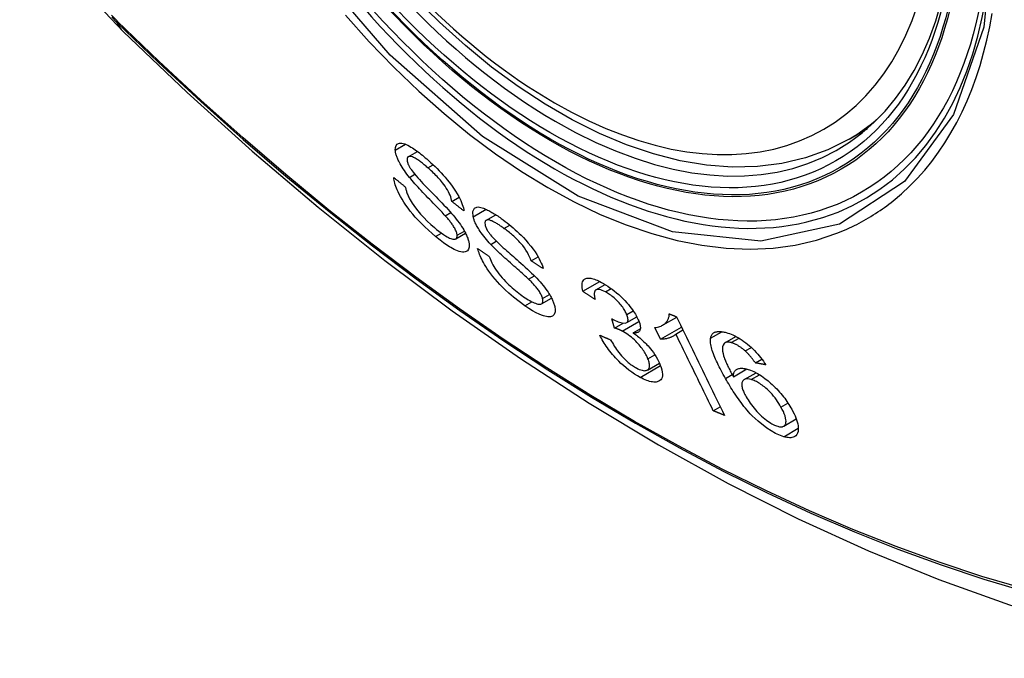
# Model space of a CAD drawing. Header units: inches. Extents: x 584 to 686, y 228 to 319.
# Tile 3 of 114: x 628.947 to 629.498, y 270.253 to 270.61. Entities that reach past the tile are written whole.
import ezdxf

# ---------------------------------------------------------------- set-up
doc = ezdxf.new("R2010")
doc.units = ezdxf.units.IN
doc.header["$MEASUREMENT"] = 0
doc.layers.add('Visible Edges(ANSI)', color=7, linetype='Continuous', lineweight=25)
doc.layers.add('Visible Tangent Edges(ANSI)', color=7, linetype='Continuous', lineweight=25)

msp = doc.modelspace()

# ---------------------------------------------------------------- linework, layer by layer
at = {"layer": 'Visible Edges(ANSI)'}
for p, q in [((629.41126, 270.54368), (629.42154, 270.54961)), ((629.16468, 270.53381), (629.16983, 270.53679)), ((629.18915, 270.50879), (629.19321, 270.51113)), ((629.18535, 270.50085), (629.18848, 270.50265)), ((629.20817, 270.49824), (629.21364, 270.50139)), ((629.19129, 270.4879), (629.19676, 270.49106)), ((629.23348, 270.47558), (629.23734, 270.47781)), ((629.23197, 270.46537), (629.23524, 270.46726)), ((629.26241, 270.45855), (629.27183, 270.464)), ((629.26971, 270.45931), (629.27489, 270.4623)), ((629.2392, 270.45156), (629.24482, 270.45481)), ((629.28012, 270.43803), (629.27854, 270.44325)), ((629.28688, 270.44103), (629.29256, 270.44431)), ((629.30696, 270.43958), (629.31486, 270.44414)), ((629.28012, 270.43803), (629.28486, 270.44077)), ((629.29059, 270.43526), (629.29449, 270.43751)), ((629.30579, 270.43172), (629.30259, 270.43824)), ((629.30579, 270.43172), (629.31758, 270.43853)), ((629.31436, 270.43468), (629.31834, 270.43698)), ((629.34185, 270.42978), (629.34801, 270.43334)), ((629.35319, 270.42519), (629.3566, 270.42716)), ((629.29847, 270.41454), (629.30517, 270.41841)), ((629.35889, 270.41851), (629.36249, 270.42059)), ((629.34657, 270.41078), (629.35408, 270.41512)), ((629.35257, 270.40918), (629.35923, 270.41303)), ((629.33531, 270.39176), (629.33923, 270.39402)), ((629.37472, 270.38312), (629.38172, 270.38716))]:
    msp.add_line(p, q, dxfattribs=at)
at = {"layer": 'Visible Edges(ANSI)', "flags": 128}
for points in [[(628.9474, 270.70402), (628.95164, 270.68973), (628.95678, 270.676), (628.96277, 270.6628), (628.96957, 270.65008), (628.97718, 270.63783), (628.98563, 270.62604), (628.99494, 270.61473), (629.0052, 270.60391)], [(629.41126, 270.54368), (629.39939, 270.53774), (629.38683, 270.5332), (629.37367, 270.53006), (629.35999, 270.52834), (629.3459, 270.52805), (629.33147, 270.52914), (629.31676, 270.5316), (629.30184, 270.53538), (629.28678, 270.54046), (629.27163, 270.54681), (629.25645, 270.55437), (629.2413, 270.56312), (629.22624, 270.57299), (629.21134, 270.58396), (629.19665, 270.59597), (629.18224, 270.60896), (629.16816, 270.62286)], [(629.0052, 270.60391), (629.041, 270.56975), (629.07737, 270.53699), (629.11425, 270.50567), (629.1516, 270.47586), (629.18936, 270.44759), (629.22749, 270.42093), (629.26595, 270.39593), (629.30469, 270.37262), (629.34366, 270.35107), (629.38282, 270.33132), (629.42213, 270.31341), (629.46155, 270.2974), (629.50102, 270.28333), (629.54052, 270.27127), (629.57998, 270.26126), (629.61936, 270.25335)], [(629.15746, 270.53754), (629.15752, 270.53902), (629.15791, 270.54017), (629.15854, 270.5409), (629.15921, 270.54127), (629.1598, 270.54142), (629.16043, 270.54146), (629.16113, 270.54139), (629.1619, 270.54123), (629.16273, 270.54096), (629.16359, 270.54061), (629.16447, 270.54019), (629.16535, 270.53972), (629.16621, 270.53922), (629.16705, 270.5387), (629.16786, 270.53817), (629.16864, 270.53764), (629.16942, 270.53709), (629.17021, 270.53651), (629.171, 270.5359), (629.17181, 270.53527), (629.17262, 270.53462), (629.17343, 270.53395), (629.17425, 270.53326), (629.17506, 270.53255)], [(629.16539, 270.52226), (629.16464, 270.5232), (629.16392, 270.52414), (629.16321, 270.52509), (629.16254, 270.52604), (629.16189, 270.527), (629.16127, 270.52795), (629.1607, 270.52889), (629.16019, 270.52976), (629.15976, 270.53055), (629.1594, 270.53127), (629.15909, 270.53191), (629.15883, 270.53249), (629.15862, 270.53299), (629.15843, 270.53346), (629.15826, 270.53392), (629.15811, 270.53437), (629.15797, 270.53481), (629.15785, 270.53523), (629.15775, 270.53564), (629.15766, 270.53605), (629.15759, 270.53643), (629.15753, 270.53681), (629.15749, 270.53718), (629.15746, 270.53754)], [(629.17567, 270.52761), (629.17516, 270.52805), (629.17465, 270.52849), (629.17413, 270.52892), (629.17362, 270.52934), (629.17311, 270.52976), (629.17261, 270.53016), (629.1721, 270.53056), (629.1716, 270.53094), (629.1711, 270.53132), (629.1706, 270.53167), (629.17011, 270.53202), (629.16962, 270.53234), (629.16914, 270.53265), (629.16867, 270.53293), (629.1682, 270.53319), (629.16764, 270.53346), (629.167, 270.53372), (629.16631, 270.53391), (629.16562, 270.534), (629.16503, 270.53395), (629.16456, 270.53373), (629.16423, 270.53334), (629.16406, 270.53278), (629.16404, 270.53208)], [(629.16404, 270.53208), (629.16405, 270.5319), (629.16407, 270.53173), (629.1641, 270.53155), (629.16413, 270.53136), (629.16417, 270.53116), (629.16422, 270.53097), (629.16427, 270.53076), (629.16434, 270.53055), (629.16441, 270.53034), (629.16448, 270.53012), (629.16457, 270.5299), (629.16466, 270.52967), (629.16476, 270.52943), (629.16487, 270.5292), (629.16498, 270.52896), (629.1651, 270.52871), (629.16523, 270.52847), (629.16536, 270.52822), (629.1655, 270.52797), (629.16565, 270.52772), (629.1658, 270.52747), (629.16596, 270.52721), (629.16613, 270.52695), (629.1663, 270.52669)], [(629.17506, 270.53255), (629.17622, 270.53153), (629.17738, 270.53048), (629.17854, 270.5294), (629.1797, 270.52829), (629.18084, 270.52715), (629.18198, 270.52599), (629.18311, 270.5248), (629.18423, 270.52359), (629.18534, 270.52234), (629.1865, 270.52098), (629.18769, 270.51951), (629.1889, 270.51793), (629.1901, 270.51626), (629.19121, 270.5146), (629.19215, 270.51306), (629.19293, 270.51166), (629.19359, 270.51039), (629.19412, 270.50925), (629.19457, 270.50818), (629.19496, 270.50715), (629.19527, 270.50617), (629.19553, 270.50523), (629.19572, 270.50434), (629.19585, 270.50349)], [(629.1663, 270.52669), (629.16683, 270.52594), (629.16749, 270.52509), (629.16826, 270.52415), (629.16913, 270.52314), (629.17006, 270.52208), (629.17103, 270.52101), (629.172, 270.51995), (629.17296, 270.51892), (629.17388, 270.51795), (629.17479, 270.517), (629.17568, 270.51608), (629.17657, 270.51516), (629.17747, 270.51424), (629.17838, 270.5133), (629.17932, 270.51234), (629.18029, 270.51135), (629.18131, 270.5103), (629.18237, 270.5092), (629.1835, 270.50802), (629.18466, 270.5068), (629.18583, 270.50556), (629.18696, 270.50433), (629.18802, 270.50316), (629.18898, 270.50208)], [(629.18915, 270.50879), (629.18897, 270.50959), (629.18874, 270.51043), (629.18846, 270.51132), (629.1881, 270.51224), (629.18768, 270.51321), (629.18719, 270.5142), (629.18663, 270.51523), (629.18598, 270.51629), (629.18529, 270.51734), (629.18459, 270.51831), (629.18392, 270.51919), (629.18329, 270.51997), (629.18269, 270.52068), (629.18208, 270.52137), (629.18146, 270.52205), (629.18083, 270.52272), (629.18019, 270.52338), (629.17955, 270.52403), (629.17891, 270.52466), (629.17826, 270.52527), (629.17761, 270.52587), (629.17697, 270.52646), (629.17632, 270.52704), (629.17567, 270.52761)], [(629.17998, 270.4892), (629.17801, 270.4909), (629.17602, 270.49268), (629.17405, 270.49453), (629.1721, 270.49644), (629.17027, 270.49833), (629.16866, 270.50009), (629.16722, 270.50175), (629.16587, 270.50341), (629.16458, 270.50509), (629.16336, 270.50678), (629.16222, 270.50847), (629.16123, 270.51007), (629.16037, 270.51156), (629.15965, 270.51291), (629.15905, 270.51414), (629.15856, 270.51522), (629.15814, 270.5162), (629.15778, 270.51716), (629.15746, 270.51808), (629.15719, 270.51897), (629.15697, 270.51983), (629.15679, 270.52065), (629.15666, 270.52145), (629.15656, 270.52221)], [(629.15656, 270.52221), (629.15683, 270.52199), (629.1571, 270.52178), (629.15737, 270.52156), (629.15764, 270.52134), (629.15792, 270.52112), (629.15819, 270.5209), (629.15846, 270.52068), (629.15873, 270.52046), (629.159, 270.52024), (629.15927, 270.52002), (629.15954, 270.5198), (629.15981, 270.51958), (629.16008, 270.51936), (629.16035, 270.51914), (629.16063, 270.51892), (629.1609, 270.5187), (629.16117, 270.51848), (629.16144, 270.51827), (629.16171, 270.51805), (629.16198, 270.51783), (629.16225, 270.51761), (629.16252, 270.51739), (629.1628, 270.51717), (629.16307, 270.51695)], [(629.18535, 270.50085), (629.18484, 270.50141), (629.18426, 270.50204), (629.1836, 270.50274), (629.18289, 270.5035), (629.18211, 270.50431), (629.18129, 270.50516), (629.18043, 270.50605), (629.17953, 270.50698), (629.17861, 270.50793), (629.17766, 270.50891), (629.17671, 270.5099), (629.17574, 270.5109), (629.17478, 270.5119), (629.17382, 270.5129), (629.17288, 270.51389), (629.17196, 270.51486), (629.17106, 270.51582), (629.1702, 270.51675), (629.16934, 270.51769), (629.16848, 270.51864), (629.16764, 270.51959), (629.16684, 270.52051), (629.16608, 270.52141), (629.16539, 270.52226)], [(629.16307, 270.51695), (629.16316, 270.5165), (629.16327, 270.51604), (629.16338, 270.51557), (629.16352, 270.51509), (629.16366, 270.5146), (629.16382, 270.5141), (629.164, 270.51359), (629.16419, 270.51307), (629.16441, 270.51254), (629.16464, 270.512), (629.16489, 270.51145), (629.16516, 270.51088), (629.16545, 270.51031), (629.1658, 270.50967), (629.16628, 270.50884), (629.16692, 270.50782), (629.16775, 270.50661), (629.16878, 270.50521), (629.17007, 270.50358), (629.17162, 270.50176), (629.17342, 270.49979), (629.17536, 270.49783), (629.17733, 270.49597), (629.17931, 270.49423)], [(629.19585, 270.50349), (629.19557, 270.50371), (629.19529, 270.50393), (629.19501, 270.50415), (629.19473, 270.50437), (629.19445, 270.50459), (629.19417, 270.50481), (629.19389, 270.50503), (629.19361, 270.50525), (629.19333, 270.50547), (629.19305, 270.50569), (629.19277, 270.50591), (629.19249, 270.50614), (629.19221, 270.50636), (629.19194, 270.50658), (629.19166, 270.5068), (629.19138, 270.50702), (629.1911, 270.50724), (629.19082, 270.50746), (629.19054, 270.50768), (629.19026, 270.5079), (629.18998, 270.50812), (629.1897, 270.50834), (629.18942, 270.50857), (629.18915, 270.50879)], [(629.20102, 270.50025), (629.20081, 270.50323), (629.20174, 270.50506), (629.20298, 270.50564), (629.20375, 270.5057), (629.20453, 270.50563), (629.20532, 270.50548), (629.20607, 270.50527), (629.20677, 270.50503), (629.20738, 270.50479), (629.20794, 270.50455), (629.20851, 270.50429), (629.20909, 270.50401), (629.20969, 270.50371), (629.21029, 270.5034), (629.2109, 270.50306), (629.21152, 270.5027), (629.21215, 270.50233), (629.21278, 270.50194), (629.21342, 270.50153), (629.21407, 270.50111), (629.21473, 270.50067), (629.21538, 270.50022), (629.21604, 270.49976), (629.21671, 270.49928)], [(629.19204, 270.4899), (629.19199, 270.49031), (629.19191, 270.49074), (629.1918, 270.4912), (629.19164, 270.49169), (629.19145, 270.4922), (629.19122, 270.49274), (629.19096, 270.49329), (629.19068, 270.49382), (629.1904, 270.49432), (629.1901, 270.49481), (629.1898, 270.49528), (629.1895, 270.49572), (629.1892, 270.49615), (629.18889, 270.49658), (629.18857, 270.49701), (629.18823, 270.49745), (629.18789, 270.49788), (629.18754, 270.49832), (629.18718, 270.49875), (629.18682, 270.49918), (629.18645, 270.4996), (629.18609, 270.50002), (629.18572, 270.50044), (629.18535, 270.50085)], [(629.18898, 270.50208), (629.18984, 270.50106), (629.1907, 270.50002), (629.19153, 270.49898), (629.19233, 270.49793), (629.19311, 270.49689), (629.19386, 270.49584), (629.19456, 270.4948), (629.1952, 270.4938), (629.19576, 270.49289), (629.19623, 270.49205), (629.19664, 270.49129), (629.19699, 270.4906), (629.19728, 270.48997), (629.19753, 270.48941), (629.19775, 270.48887), (629.19795, 270.48834), (629.19813, 270.48783), (629.19829, 270.48734), (629.19843, 270.48686), (629.19854, 270.48639), (629.19864, 270.48593), (629.19872, 270.48549), (629.19878, 270.48506), (629.19882, 270.48465)], [(629.21084, 270.48479), (629.21002, 270.48568), (629.20922, 270.48658), (629.20843, 270.48749), (629.20766, 270.4884), (629.20692, 270.48933), (629.20621, 270.49026), (629.20553, 270.49119), (629.20493, 270.49206), (629.2044, 270.49286), (629.20394, 270.49359), (629.20355, 270.49425), (629.20322, 270.49484), (629.20294, 270.49536), (629.20269, 270.49585), (629.20245, 270.49633), (629.20223, 270.49681), (629.20202, 270.49727), (629.20184, 270.49772), (629.20166, 270.49817), (629.20151, 270.4986), (629.20136, 270.49903), (629.20124, 270.49944), (629.20112, 270.49985), (629.20102, 270.50025)], [(629.21826, 270.49373), (629.2178, 270.49407), (629.21733, 270.4944), (629.21686, 270.49472), (629.2164, 270.49504), (629.21594, 270.49535), (629.21548, 270.49565), (629.21502, 270.49594), (629.21457, 270.49623), (629.21412, 270.4965), (629.21367, 270.49677), (629.21323, 270.49702), (629.2128, 270.49726), (629.21237, 270.49748), (629.21196, 270.49768), (629.21155, 270.49787), (629.21115, 270.49803), (629.21077, 270.49818), (629.21038, 270.4983), (629.20975, 270.49843), (629.20893, 270.49846), (629.20817, 270.49824), (629.20767, 270.49771), (629.2075, 270.49686), (629.20764, 270.49574)], [(629.21671, 270.49928), (629.21781, 270.49847), (629.21892, 270.49764), (629.22003, 270.49677), (629.22115, 270.49588), (629.22226, 270.49495), (629.22338, 270.494), (629.22449, 270.49302), (629.22561, 270.49201), (629.22671, 270.49097), (629.22784, 270.48987), (629.22909, 270.4886), (629.23043, 270.48716), (629.23184, 270.48555), (629.23326, 270.48382), (629.23453, 270.48213), (629.23562, 270.48057), (629.23655, 270.47914), (629.23732, 270.47785), (629.23798, 270.47665), (629.23857, 270.47549), (629.23908, 270.47436), (629.23952, 270.47328), (629.2399, 270.47224), (629.2402, 270.47123)], [(629.17931, 270.49423), (629.18058, 270.49318), (629.18185, 270.49217), (629.18311, 270.49124), (629.18434, 270.49037), (629.18546, 270.48965), (629.18642, 270.48909), (629.18721, 270.48866), (629.18787, 270.48834), (629.1885, 270.48808), (629.18909, 270.48788), (629.18964, 270.48774), (629.19015, 270.48767), (629.19059, 270.48768), (629.19096, 270.48775), (629.19125, 270.48788), (629.19147, 270.48802), (629.19163, 270.48818), (629.19176, 270.48836), (629.19187, 270.48856), (629.19195, 270.48878), (629.19201, 270.48902), (629.19204, 270.48929), (629.19205, 270.48958), (629.19204, 270.4899)], [(629.20764, 270.49574), (629.20769, 270.49555), (629.20774, 270.49535), (629.2078, 270.49515), (629.20787, 270.49494), (629.20794, 270.49473), (629.20802, 270.49451), (629.20811, 270.49429), (629.20821, 270.49407), (629.20831, 270.49384), (629.20842, 270.49361), (629.20854, 270.49338), (629.20866, 270.49314), (629.20879, 270.4929), (629.20893, 270.49265), (629.20908, 270.49241), (629.20923, 270.49216), (629.20939, 270.49191), (629.20955, 270.49166), (629.20972, 270.49141), (629.2099, 270.49116), (629.21008, 270.49091), (629.21027, 270.49066), (629.21046, 270.4904), (629.21066, 270.49015)], [(629.23348, 270.47558), (629.23308, 270.47668), (629.23259, 270.47784), (629.23202, 270.47904), (629.23134, 270.48028), (629.23056, 270.48156), (629.22967, 270.48286), (629.22874, 270.48409), (629.2279, 270.48512), (629.22719, 270.48592), (629.22662, 270.48655), (629.22605, 270.48715), (629.22546, 270.48773), (629.22487, 270.4883), (629.22428, 270.48886), (629.22368, 270.48941), (629.22308, 270.48994), (629.22247, 270.49046), (629.22186, 270.49096), (629.22126, 270.49145), (629.22065, 270.49193), (629.22005, 270.4924), (629.21945, 270.49286), (629.21886, 270.4933), (629.21826, 270.49373)], [(629.19882, 270.48465), (629.19879, 270.48321), (629.19845, 270.48205), (629.19786, 270.48125), (629.19716, 270.48078), (629.1965, 270.48055), (629.19581, 270.48046), (629.19504, 270.48047), (629.19419, 270.4806), (629.19326, 270.48083), (629.1923, 270.48116), (629.19134, 270.48156), (629.19038, 270.482), (629.18946, 270.48248), (629.18858, 270.48298), (629.18775, 270.48347), (629.18691, 270.48399), (629.18607, 270.48454), (629.18522, 270.48513), (629.18436, 270.48574), (629.18349, 270.48639), (629.18262, 270.48706), (629.18174, 270.48775), (629.18086, 270.48846), (629.17998, 270.4892)], [(629.21066, 270.49015), (629.21127, 270.48941), (629.21201, 270.48859), (629.21287, 270.4877), (629.21382, 270.48675), (629.21482, 270.48577), (629.21586, 270.4848), (629.21689, 270.48384), (629.21788, 270.48293), (629.21884, 270.48207), (629.21978, 270.48123), (629.22071, 270.48041), (629.22164, 270.47959), (629.22257, 270.47877), (629.22353, 270.47794), (629.22451, 270.47708), (629.22554, 270.47618), (629.22661, 270.47524), (629.22774, 270.47424), (629.22893, 270.47317), (629.23016, 270.47206), (629.2314, 270.47094), (629.23259, 270.46983), (629.23372, 270.46876), (629.23474, 270.46776)], [(629.22995, 270.45049), (629.22677, 270.45283), (629.22365, 270.45529), (629.22103, 270.45753), (629.21892, 270.45945), (629.2173, 270.46104), (629.21593, 270.46244), (629.21461, 270.46388), (629.21333, 270.46535), (629.2121, 270.46684), (629.21092, 270.46835), (629.20986, 270.46981), (629.20893, 270.47117), (629.20811, 270.47244), (629.2074, 270.4736), (629.2068, 270.47464), (629.20628, 270.47559), (629.2058, 270.47652), (629.20537, 270.47742), (629.20497, 270.4783), (629.20461, 270.47916), (629.20429, 270.48), (629.204, 270.48082), (629.20375, 270.48162), (629.20353, 270.4824)], [(629.20353, 270.4824), (629.2038, 270.48222), (629.20407, 270.48203), (629.20434, 270.48185), (629.20462, 270.48167), (629.20489, 270.48149), (629.20516, 270.48131), (629.20543, 270.48113), (629.2057, 270.48095), (629.20597, 270.48077), (629.20624, 270.48059), (629.20651, 270.48041), (629.20678, 270.48023), (629.20705, 270.48005), (629.20732, 270.47987), (629.2076, 270.47969), (629.20787, 270.47951), (629.20814, 270.47933), (629.20841, 270.47914), (629.20868, 270.47896), (629.20895, 270.47878), (629.20922, 270.4786), (629.2095, 270.47842), (629.20977, 270.47824), (629.21004, 270.47806)], [(629.23197, 270.46537), (629.23143, 270.46589), (629.2308, 270.46647), (629.23011, 270.46711), (629.22935, 270.4678), (629.22853, 270.46853), (629.22767, 270.4693), (629.22676, 270.47011), (629.22581, 270.47094), (629.22484, 270.4718), (629.22385, 270.47268), (629.22284, 270.47357), (629.22182, 270.47447), (629.22081, 270.47537), (629.21981, 270.47627), (629.21882, 270.47716), (629.21785, 270.47803), (629.21691, 270.47889), (629.216, 270.47973), (629.21508, 270.48059), (629.21417, 270.48146), (629.21327, 270.48232), (629.21241, 270.48318), (629.21159, 270.484), (629.21084, 270.48479)], [(629.21004, 270.47806), (629.21035, 270.47719), (629.2107, 270.47629), (629.21109, 270.47536), (629.21154, 270.47441), (629.21203, 270.47344), (629.21257, 270.47244), (629.21317, 270.47144), (629.21383, 270.47042), (629.21455, 270.46938), (629.21536, 270.46831), (629.21626, 270.46721), (629.21719, 270.46612), (629.21814, 270.46507), (629.21909, 270.46407), (629.22004, 270.46312), (629.22095, 270.46223), (629.22187, 270.46137), (629.22279, 270.46054), (629.22371, 270.45974), (629.22463, 270.45896), (629.22556, 270.45821), (629.22649, 270.45749), (629.22741, 270.4568), (629.22833, 270.45613)], [(629.2402, 270.47123), (629.23992, 270.47141), (629.23964, 270.47159), (629.23936, 270.47177), (629.23908, 270.47195), (629.2388, 270.47213), (629.23852, 270.47231), (629.23824, 270.47249), (629.23796, 270.47268), (629.23767, 270.47286), (629.23739, 270.47304), (629.23711, 270.47322), (629.23683, 270.4734), (629.23655, 270.47358), (629.23627, 270.47376), (629.23599, 270.47394), (629.23571, 270.47413), (629.23543, 270.47431), (629.23515, 270.47449), (629.23487, 270.47467), (629.23459, 270.47485), (629.23431, 270.47503), (629.23404, 270.47522), (629.23376, 270.4754), (629.23348, 270.47558)], [(629.23985, 270.45446), (629.23973, 270.4549), (629.23958, 270.45535), (629.2394, 270.45583), (629.23919, 270.45633), (629.23894, 270.45684), (629.23867, 270.45737), (629.23835, 270.45792), (629.23803, 270.45844), (629.23769, 270.45895), (629.23735, 270.45943), (629.23701, 270.4599), (629.23666, 270.46035), (629.23631, 270.46078), (629.23595, 270.46122), (629.23558, 270.46165), (629.2352, 270.46208), (629.23481, 270.46251), (629.23441, 270.46293), (629.23401, 270.46335), (629.23361, 270.46377), (629.2332, 270.46418), (629.23279, 270.46459), (629.23238, 270.46498), (629.23197, 270.46537)], [(629.23474, 270.46776), (629.23568, 270.4668), (629.23661, 270.46583), (629.23753, 270.46484), (629.23843, 270.46384), (629.2393, 270.46283), (629.24014, 270.46181), (629.24095, 270.46078), (629.2417, 270.45979), (629.24236, 270.45887), (629.24293, 270.45802), (629.24343, 270.45724), (629.24387, 270.45653), (629.24424, 270.45589), (629.24456, 270.4553), (629.24486, 270.45474), (629.24513, 270.45419), (629.24539, 270.45364), (629.24562, 270.45311), (629.24583, 270.45259), (629.24603, 270.45208), (629.2462, 270.45159), (629.24636, 270.4511), (629.2465, 270.45062), (629.24662, 270.45015)], [(629.26241, 270.45855), (629.26218, 270.45959), (629.26202, 270.46057), (629.26194, 270.4615), (629.26194, 270.46237), (629.26203, 270.46316), (629.26221, 270.46387), (629.26249, 270.46447), (629.26283, 270.46493), (629.26322, 270.46529), (629.26364, 270.46554), (629.26407, 270.46572), (629.26452, 270.46585), (629.26502, 270.46592), (629.26555, 270.46594), (629.26613, 270.46591), (629.26675, 270.46583), (629.2674, 270.4657), (629.26809, 270.46552), (629.2688, 270.46529), (629.26954, 270.46502), (629.2703, 270.46471), (629.27109, 270.46435), (629.2719, 270.46396), (629.27272, 270.46354)], [(629.27496, 270.45826), (629.27405, 270.4587), (629.27319, 270.45907), (629.27239, 270.45935), (629.27165, 270.45952), (629.27098, 270.45959), (629.27044, 270.45955), (629.27001, 270.45945), (629.2697, 270.4593), (629.26948, 270.45915), (629.26928, 270.45896), (629.26913, 270.45874), (629.269, 270.45849), (629.2689, 270.45821), (629.26883, 270.45791), (629.26878, 270.45759), (629.26876, 270.45724), (629.26876, 270.45688), (629.26878, 270.4565), (629.26882, 270.4561), (629.26888, 270.45569), (629.26896, 270.45526), (629.26905, 270.45483), (629.26915, 270.45439), (629.26927, 270.45394)], [(629.27272, 270.46354), (629.27389, 270.4629), (629.27508, 270.46219), (629.27628, 270.46142), (629.2775, 270.46058), (629.27873, 270.45969), (629.27996, 270.45873), (629.28119, 270.45773), (629.2824, 270.45669), (629.28357, 270.45561), (629.28473, 270.4545), (629.28585, 270.45335), (629.2869, 270.4522), (629.28786, 270.4511), (629.28871, 270.45006), (629.28947, 270.44907), (629.29014, 270.44816), (629.29072, 270.44733), (629.29125, 270.44653), (629.29175, 270.44573), (629.29221, 270.44495), (629.29263, 270.44419), (629.29301, 270.44343), (629.29336, 270.4427), (629.29366, 270.44197)], [(629.22833, 270.45613), (629.22922, 270.45551), (629.2301, 270.45492), (629.23097, 270.45436), (629.23183, 270.45384), (629.23267, 270.45335), (629.2335, 270.4529), (629.23431, 270.4525), (629.23508, 270.45215), (629.23583, 270.45185), (629.23655, 270.45161), (629.23722, 270.45144), (629.23784, 270.45134), (629.2384, 270.45133), (629.23887, 270.45142), (629.23924, 270.45158), (629.23952, 270.4518), (629.23972, 270.45205), (629.23985, 270.45232), (629.23994, 270.4526), (629.24, 270.45291), (629.24001, 270.45325), (629.23999, 270.45363), (629.23994, 270.45403), (629.23985, 270.45446)], [(629.26927, 270.45394), (629.26898, 270.45414), (629.2687, 270.45433), (629.26841, 270.45452), (629.26812, 270.45471), (629.26784, 270.4549), (629.26755, 270.4551), (629.26727, 270.45529), (629.26698, 270.45548), (629.26669, 270.45567), (629.26641, 270.45586), (629.26612, 270.45605), (629.26583, 270.45625), (629.26555, 270.45644), (629.26526, 270.45663), (629.26498, 270.45682), (629.26469, 270.45702), (629.26441, 270.45721), (629.26412, 270.4574), (629.26383, 270.45759), (629.26355, 270.45778), (629.26326, 270.45798), (629.26298, 270.45817), (629.26269, 270.45836), (629.26241, 270.45855)], [(629.28689, 270.44559), (629.28666, 270.44613), (629.28641, 270.44668), (629.28612, 270.44725), (629.2858, 270.44783), (629.28544, 270.44842), (629.28506, 270.44901), (629.28465, 270.44961), (629.28421, 270.45022), (629.28373, 270.45082), (629.28323, 270.45143), (629.2827, 270.45204), (629.28214, 270.45265), (629.28157, 270.45325), (629.28098, 270.45383), (629.28039, 270.45439), (629.27979, 270.45492), (629.27918, 270.45543), (629.27856, 270.45592), (629.27795, 270.45638), (629.27734, 270.45681), (629.27673, 270.45722), (629.27613, 270.45759), (629.27554, 270.45794), (629.27496, 270.45826)], [(629.24662, 270.45015), (629.24677, 270.44945), (629.24687, 270.44878), (629.24691, 270.44815), (629.24691, 270.44756), (629.24685, 270.44702), (629.24674, 270.44652), (629.24658, 270.44607), (629.24637, 270.44567), (629.2461, 270.44531), (629.24577, 270.44498), (629.24536, 270.44469), (629.24487, 270.44446), (629.24428, 270.44431), (629.2436, 270.44424), (629.24285, 270.44427), (629.24205, 270.44438), (629.24119, 270.44457), (629.24027, 270.44483), (629.23923, 270.4452), (629.23787, 270.44577), (629.23617, 270.4466), (629.23417, 270.44772), (629.23208, 270.44903), (629.22995, 270.45049)], [(629.27854, 270.44325), (629.27859, 270.44322), (629.27863, 270.44319), (629.27868, 270.44316), (629.27872, 270.44314), (629.27877, 270.44311), (629.27882, 270.44308), (629.27886, 270.44305), (629.27891, 270.44302), (629.27895, 270.443), (629.279, 270.44297), (629.27905, 270.44294), (629.27909, 270.44291), (629.27914, 270.44289), (629.27918, 270.44286), (629.27923, 270.44283), (629.27927, 270.44281), (629.27931, 270.44278), (629.27936, 270.44276), (629.2794, 270.44273), (629.27944, 270.44271), (629.27949, 270.44268), (629.27953, 270.44266), (629.27957, 270.44264), (629.27962, 270.44261)], [(629.27962, 270.44261), (629.28212, 270.44146), (629.28431, 270.44084), (629.28604, 270.44079), (629.28691, 270.44105), (629.28713, 270.44121), (629.28725, 270.44134), (629.28735, 270.44147), (629.28744, 270.44162), (629.28751, 270.44179), (629.28756, 270.44197), (629.2876, 270.44216), (629.28763, 270.44236), (629.28763, 270.44258), (629.28763, 270.44281), (629.28761, 270.44306), (629.28758, 270.44331), (629.28753, 270.44357), (629.28747, 270.44384), (629.2874, 270.44411), (629.28732, 270.4444), (629.28723, 270.44468), (629.28712, 270.44498), (629.28701, 270.44528), (629.28689, 270.44559)], [(629.30259, 270.43824), (629.30341, 270.43836), (629.30416, 270.43851), (629.30485, 270.43869), (629.30549, 270.4389), (629.30608, 270.43913), (629.30662, 270.43938), (629.30711, 270.43966), (629.30756, 270.43995), (629.30796, 270.44025), (629.30833, 270.44057), (629.30866, 270.44089), (629.30896, 270.44122), (629.30922, 270.44155), (629.30946, 270.44188), (629.30968, 270.44221), (629.30987, 270.44255), (629.31005, 270.4429), (629.31021, 270.44328), (629.31035, 270.44368), (629.31047, 270.44409), (629.31056, 270.44453), (629.31063, 270.44498), (629.31066, 270.44546), (629.31067, 270.44596)], [(629.31067, 270.44596), (629.31084, 270.44589), (629.31101, 270.44582), (629.31118, 270.44575), (629.31135, 270.44568), (629.31152, 270.44562), (629.31169, 270.44555), (629.31186, 270.44548), (629.31203, 270.44541), (629.3122, 270.44534), (629.31237, 270.44528), (629.31254, 270.44521), (629.31272, 270.44514), (629.31289, 270.44507), (629.31306, 270.445), (629.31323, 270.44494), (629.3134, 270.44487), (629.31357, 270.4448), (629.31374, 270.44473), (629.31391, 270.44466), (629.31408, 270.4446), (629.31425, 270.44453), (629.31443, 270.44446), (629.3146, 270.44439), (629.31477, 270.44432)], [(629.31477, 270.44432), (629.31588, 270.44204), (629.31699, 270.43975), (629.3181, 270.43746), (629.31922, 270.43516), (629.32034, 270.43286), (629.32146, 270.43055), (629.32258, 270.42825), (629.3237, 270.42594), (629.32482, 270.42363), (629.32595, 270.42132), (629.32707, 270.41901), (629.32819, 270.41669), (629.32932, 270.41438), (629.33044, 270.41208), (629.33156, 270.40977), (629.33268, 270.40746), (629.3338, 270.40516), (629.33492, 270.40286), (629.33604, 270.40057), (629.33715, 270.39828), (629.33826, 270.396), (629.33937, 270.39372), (629.34048, 270.39145), (629.34158, 270.38918)], [(629.28436, 270.43634), (629.28417, 270.43643), (629.28399, 270.43653), (629.2838, 270.43662), (629.28362, 270.43671), (629.28344, 270.43679), (629.28326, 270.43687), (629.28308, 270.43695), (629.2829, 270.43703), (629.28272, 270.43711), (629.28254, 270.43718), (629.28236, 270.43726), (629.28218, 270.43733), (629.282, 270.43739), (629.28182, 270.43746), (629.28164, 270.43753), (629.28147, 270.43759), (629.28129, 270.43765), (629.28112, 270.43771), (629.28095, 270.43777), (629.28078, 270.43783), (629.28061, 270.43788), (629.28045, 270.43793), (629.28028, 270.43798), (629.28012, 270.43803)], [(629.29366, 270.44197), (629.29385, 270.4415), (629.29401, 270.44104), (629.29415, 270.44059), (629.29427, 270.44015), (629.29437, 270.43973), (629.29445, 270.43932), (629.2945, 270.43893), (629.29454, 270.43855), (629.29454, 270.43819), (629.29453, 270.43785), (629.29449, 270.43752), (629.29442, 270.43719), (629.29432, 270.43687), (629.29419, 270.43656), (629.29401, 270.43628), (629.29378, 270.43601), (629.29351, 270.43578), (629.29319, 270.43559), (629.29283, 270.43544), (629.29244, 270.43533), (629.29202, 270.43526), (629.29157, 270.43523), (629.29109, 270.43523), (629.29059, 270.43526)], [(629.29439, 270.41045), (629.29287, 270.4113), (629.29132, 270.41225), (629.28974, 270.41331), (629.28814, 270.41447), (629.28654, 270.41574), (629.28502, 270.41704), (629.28367, 270.41828), (629.28248, 270.41943), (629.28148, 270.42046), (629.28062, 270.42137), (629.2798, 270.42227), (629.27901, 270.42319), (629.27824, 270.4241), (629.2775, 270.42503), (629.27679, 270.42596), (629.2761, 270.42689), (629.27545, 270.42782), (629.27483, 270.42873), (629.27425, 270.42964), (629.2737, 270.43054), (629.27319, 270.43142), (629.27271, 270.4323), (629.27226, 270.43317), (629.27184, 270.43402)], [(629.27184, 270.43402), (629.27209, 270.43391), (629.27234, 270.4338), (629.2726, 270.43369), (629.27285, 270.43358), (629.2731, 270.43347), (629.27335, 270.43336), (629.27361, 270.43325), (629.27386, 270.43314), (629.27411, 270.43303), (629.27436, 270.43292), (629.27462, 270.43281), (629.27487, 270.4327), (629.27512, 270.43259), (629.27537, 270.43248), (629.27563, 270.43237), (629.27588, 270.43227), (629.27613, 270.43216), (629.27639, 270.43205), (629.27664, 270.43194), (629.27689, 270.43183), (629.27715, 270.43172), (629.2774, 270.43161), (629.27765, 270.4315), (629.27791, 270.43139)], [(629.29878, 270.42079), (629.29853, 270.42139), (629.29825, 270.422), (629.29794, 270.42262), (629.29761, 270.42325), (629.29724, 270.42389), (629.29685, 270.42454), (629.29642, 270.4252), (629.29596, 270.42588), (629.29547, 270.42655), (629.29496, 270.42721), (629.29442, 270.42788), (629.29385, 270.42854), (629.29326, 270.42921), (629.29263, 270.42989), (629.29194, 270.43061), (629.29117, 270.43135), (629.29035, 270.43211), (629.28949, 270.43285), (629.28862, 270.43355), (629.28775, 270.43421), (629.28689, 270.43482), (629.28603, 270.43537), (629.28519, 270.43588), (629.28436, 270.43634)], [(629.29059, 270.43526), (629.29119, 270.43484), (629.29179, 270.4344), (629.2924, 270.43395), (629.293, 270.43348), (629.2936, 270.433), (629.2942, 270.43251), (629.2948, 270.432), (629.29539, 270.43147), (629.29598, 270.43093), (629.29656, 270.43037), (629.29713, 270.42981), (629.29769, 270.42924), (629.29824, 270.42866), (629.29881, 270.42803), (629.29947, 270.42728), (629.3002, 270.42639), (629.301, 270.42538), (629.30182, 270.42425), (629.30264, 270.42304), (629.30339, 270.42184), (629.30406, 270.42066), (629.30465, 270.41952), (629.30518, 270.41839), (629.30565, 270.4173)], [(629.31436, 270.43468), (629.31419, 270.43449), (629.31401, 270.4343), (629.31381, 270.43412), (629.31361, 270.43395), (629.31339, 270.43379), (629.31317, 270.43364), (629.31294, 270.43349), (629.31271, 270.43335), (629.31246, 270.43322), (629.31222, 270.4331), (629.31196, 270.43298), (629.31171, 270.43287), (629.31145, 270.43276), (629.31118, 270.43267), (629.31088, 270.43256), (629.31051, 270.43244), (629.31008, 270.43231), (629.30959, 270.43218), (629.30906, 270.43206), (629.30848, 270.43194), (629.30786, 270.43185), (629.3072, 270.43177), (629.30651, 270.43173), (629.30579, 270.43172)], [(629.33531, 270.39176), (629.33445, 270.39353), (629.33358, 270.39531), (629.33271, 270.39709), (629.33184, 270.39888), (629.33097, 270.40066), (629.33009, 270.40245), (629.32922, 270.40424), (629.32835, 270.40603), (629.32747, 270.40782), (629.3266, 270.40961), (629.32572, 270.41141), (629.32485, 270.4132), (629.32397, 270.41499), (629.32309, 270.41679), (629.32222, 270.41858), (629.32134, 270.42037), (629.32047, 270.42217), (629.31959, 270.42396), (629.31872, 270.42575), (629.31785, 270.42754), (629.31698, 270.42933), (629.3161, 270.43112), (629.31523, 270.4329), (629.31436, 270.43468)], [(629.34216, 270.40978), (629.34153, 270.4109), (629.34092, 270.41201), (629.34032, 270.41312), (629.33973, 270.41422), (629.33916, 270.41531), (629.33861, 270.41639), (629.33809, 270.41746), (629.33758, 270.41851), (629.3371, 270.41955), (629.33664, 270.42057), (629.33621, 270.42158), (629.3358, 270.42256), (629.33543, 270.42352), (629.33509, 270.42446), (629.33478, 270.42537), (629.33451, 270.42626), (629.33427, 270.42712), (629.33407, 270.42795), (629.3339, 270.42875), (629.33378, 270.42954), (629.3337, 270.43029), (629.33367, 270.43101), (629.33369, 270.4317), (629.33377, 270.43235)], [(629.33377, 270.43235), (629.33385, 270.43276), (629.33395, 270.43315), (629.33408, 270.43352), (629.33424, 270.43387), (629.33442, 270.43419), (629.33462, 270.4345), (629.33486, 270.43478), (629.33512, 270.43503), (629.33541, 270.43526), (629.33572, 270.43546), (629.33606, 270.43563), (629.33643, 270.43578), (629.33682, 270.4359), (629.33724, 270.43599), (629.33768, 270.43605), (629.33814, 270.43609), (629.33863, 270.4361), (629.33913, 270.43608), (629.33965, 270.43604), (629.34019, 270.43598), (629.34075, 270.43589), (629.34133, 270.43578), (629.34191, 270.43565), (629.34251, 270.4355)], [(629.34251, 270.4355), (629.34342, 270.43524), (629.34435, 270.43493), (629.34531, 270.43457), (629.34629, 270.43416), (629.34729, 270.4337), (629.3483, 270.43318), (629.34934, 270.43261), (629.35038, 270.43198), (629.35141, 270.4313), (629.35244, 270.43058), (629.35347, 270.42981), (629.3545, 270.42899), (629.35551, 270.42813), (629.3565, 270.42725), (629.35746, 270.42634), (629.3584, 270.4254), (629.35931, 270.42443), (629.36018, 270.42345), (629.36101, 270.42247), (629.36181, 270.42147), (629.36258, 270.42047), (629.36331, 270.41947), (629.364, 270.41847), (629.36467, 270.41747)], [(629.27791, 270.43139), (629.27838, 270.43054), (629.27889, 270.42966), (629.27942, 270.42878), (629.27997, 270.42789), (629.28055, 270.427), (629.28116, 270.42611), (629.2818, 270.42521), (629.28248, 270.42431), (629.2832, 270.42341), (629.28395, 270.42253), (629.28469, 270.42171), (629.28539, 270.42098), (629.28604, 270.42034), (629.28663, 270.41979), (629.2872, 270.41927), (629.28777, 270.41879), (629.28834, 270.41832), (629.28891, 270.41787), (629.28948, 270.41745), (629.29006, 270.41705), (629.29063, 270.41667), (629.29119, 270.41632), (629.29175, 270.41599), (629.2923, 270.41569)], [(629.34132, 270.42935), (629.34079, 270.42853), (629.34049, 270.42752), (629.34041, 270.42634), (629.34052, 270.42503), (629.34076, 270.42374), (629.34107, 270.42257), (629.34138, 270.42158), (629.34164, 270.42087), (629.34187, 270.42029), (629.34211, 270.41969), (629.34237, 270.41909), (629.34264, 270.41847), (629.34292, 270.41784), (629.34322, 270.41721), (629.34352, 270.41657), (629.34384, 270.41592), (629.34417, 270.41528), (629.3445, 270.41463), (629.34484, 270.41398), (629.34518, 270.41333), (629.34552, 270.41269), (629.34587, 270.41205), (629.34622, 270.41141), (629.34657, 270.41078)], [(629.34536, 270.42984), (629.34513, 270.4299), (629.34491, 270.42995), (629.34468, 270.43), (629.34447, 270.43004), (629.34425, 270.43007), (629.34405, 270.4301), (629.34384, 270.43012), (629.34365, 270.43013), (629.34345, 270.43014), (629.34327, 270.43014), (629.34308, 270.43013), (629.34291, 270.43011), (629.34274, 270.43009), (629.34258, 270.43005), (629.34242, 270.43002), (629.34227, 270.42997), (629.34213, 270.42992), (629.34199, 270.42986), (629.34187, 270.42979), (629.34174, 270.42971), (629.34163, 270.42963), (629.34152, 270.42954), (629.34142, 270.42945), (629.34132, 270.42935)], [(629.35319, 270.42519), (629.35286, 270.42548), (629.35252, 270.42576), (629.35219, 270.42603), (629.35186, 270.4263), (629.35152, 270.42656), (629.35118, 270.42682), (629.35084, 270.42707), (629.3505, 270.42731), (629.35016, 270.42754), (629.34983, 270.42776), (629.34949, 270.42797), (629.34916, 270.42818), (629.34883, 270.42837), (629.3485, 270.42855), (629.34817, 270.42873), (629.34784, 270.42889), (629.34752, 270.42905), (629.34719, 270.42919), (629.34688, 270.42933), (629.34656, 270.42945), (629.34625, 270.42956), (629.34595, 270.42967), (629.34565, 270.42976), (629.34536, 270.42984)], [(629.35889, 270.41851), (629.35868, 270.41878), (629.35848, 270.41907), (629.35827, 270.41935), (629.35806, 270.41964), (629.35784, 270.41993), (629.35762, 270.42021), (629.3574, 270.4205), (629.35717, 270.42079), (629.35694, 270.42108), (629.35671, 270.42137), (629.35648, 270.42166), (629.35624, 270.42194), (629.356, 270.42223), (629.35576, 270.42251), (629.35552, 270.42278), (629.35528, 270.42306), (629.35503, 270.42333), (629.35478, 270.42361), (629.35453, 270.42388), (629.35426, 270.42415), (629.354, 270.42442), (629.35373, 270.42468), (629.35346, 270.42494), (629.35319, 270.42519)], [(629.2923, 270.41569), (629.29314, 270.41527), (629.29395, 270.4149), (629.29472, 270.41461), (629.29545, 270.41439), (629.29612, 270.41425), (629.29675, 270.41418), (629.29731, 270.41419), (629.29781, 270.41428), (629.29823, 270.41442), (629.29859, 270.41461), (629.29887, 270.41483), (629.29911, 270.41509), (629.29932, 270.41538), (629.29947, 270.4157), (629.29959, 270.41607), (629.29967, 270.41647), (629.2997, 270.41691), (629.29968, 270.41739), (629.29963, 270.41789), (629.29953, 270.41843), (629.2994, 270.41898), (629.29923, 270.41957), (629.29902, 270.42017), (629.29878, 270.42079)], [(629.30565, 270.4173), (629.30615, 270.41593), (629.30654, 270.41463), (629.30679, 270.41342), (629.3069, 270.4123), (629.30686, 270.4113), (629.30668, 270.41042), (629.30635, 270.40966), (629.30592, 270.40906), (629.30542, 270.40861), (629.3049, 270.40827), (629.30438, 270.40804), (629.30385, 270.40789), (629.30328, 270.40779), (629.30266, 270.40775), (629.30199, 270.40778), (629.30128, 270.40786), (629.30052, 270.408), (629.29973, 270.40819), (629.29891, 270.40845), (629.29806, 270.40875), (629.29718, 270.40911), (629.29627, 270.40951), (629.29534, 270.40996), (629.29439, 270.41045)], [(629.34657, 270.41078), (629.34657, 270.41119), (629.34659, 270.41159), (629.34663, 270.41197), (629.34669, 270.41234), (629.34678, 270.41269), (629.34688, 270.41302), (629.347, 270.41334), (629.34715, 270.41364), (629.34732, 270.41392), (629.34753, 270.41419), (629.34777, 270.41444), (629.34804, 270.41468), (629.34836, 270.41489), (629.34871, 270.41507), (629.34912, 270.41524), (629.34957, 270.41537), (629.35005, 270.41547), (629.35055, 270.41553), (629.35109, 270.41555), (629.35166, 270.41553), (629.35226, 270.41548), (629.35288, 270.41539), (629.35353, 270.41526), (629.35421, 270.41509)], [(629.36467, 270.41747), (629.36442, 270.41751), (629.36418, 270.41756), (629.36394, 270.4176), (629.3637, 270.41764), (629.36346, 270.41769), (629.36322, 270.41773), (629.36298, 270.41777), (629.36274, 270.41781), (629.36249, 270.41786), (629.36225, 270.4179), (629.36201, 270.41794), (629.36177, 270.41799), (629.36153, 270.41803), (629.36129, 270.41807), (629.36105, 270.41812), (629.36081, 270.41816), (629.36057, 270.4182), (629.36033, 270.41824), (629.36009, 270.41829), (629.35985, 270.41833), (629.35961, 270.41837), (629.35937, 270.41842), (629.35913, 270.41846), (629.35889, 270.41851)], [(629.35421, 270.41509), (629.35606, 270.41448), (629.35803, 270.41364), (629.36009, 270.41255), (629.36219, 270.41123), (629.36421, 270.40979), (629.36594, 270.40842), (629.36731, 270.40726), (629.36826, 270.40641), (629.36913, 270.4056), (629.36997, 270.40478), (629.37079, 270.40395), (629.37159, 270.4031), (629.37237, 270.40224), (629.37313, 270.40137), (629.37386, 270.40049), (629.37456, 270.3996), (629.37524, 270.39872), (629.37588, 270.39783), (629.3765, 270.39695), (629.3771, 270.39607), (629.37766, 270.39519), (629.3782, 270.39431), (629.37872, 270.39344), (629.37921, 270.39257)], [(629.37472, 270.37727), (629.37016, 270.37905), (629.36522, 270.38201), (629.36033, 270.38589), (629.35709, 270.38896), (629.35599, 270.39012), (629.35507, 270.39113), (629.35418, 270.39216), (629.35331, 270.39319), (629.35247, 270.39423), (629.35166, 270.39527), (629.35087, 270.39631), (629.35011, 270.39734), (629.34936, 270.39838), (629.34863, 270.39942), (629.34791, 270.40047), (629.34721, 270.40152), (629.34652, 270.40258), (629.34585, 270.40363), (629.34519, 270.40467), (629.34455, 270.40572), (629.34393, 270.40675), (629.34332, 270.40777), (629.34273, 270.40879), (629.34216, 270.40978)], [(629.35644, 270.40924), (629.35551, 270.40945), (629.35466, 270.40956), (629.35389, 270.40956), (629.35321, 270.40945), (629.35263, 270.40922), (629.35217, 270.40889), (629.35183, 270.4085), (629.35159, 270.4081), (629.35143, 270.40771), (629.35133, 270.40733), (629.35127, 270.40692), (629.35124, 270.40648), (629.35126, 270.40602), (629.35131, 270.40553), (629.3514, 270.40501), (629.35153, 270.40446), (629.3517, 270.4039), (629.3519, 270.40333), (629.35212, 270.40273), (629.35238, 270.40213), (629.35267, 270.40151), (629.35298, 270.40088), (629.35332, 270.40024), (629.35367, 270.3996)], [(629.37318, 270.39383), (629.37261, 270.39483), (629.37199, 270.39585), (629.37132, 270.39688), (629.37061, 270.39791), (629.36984, 270.39894), (629.36903, 270.39996), (629.36817, 270.40097), (629.36726, 270.40197), (629.36633, 270.40291), (629.36545, 270.40375), (629.36464, 270.40447), (629.36391, 270.40507), (629.36326, 270.40559), (629.36262, 270.40608), (629.36197, 270.40654), (629.36132, 270.40697), (629.36067, 270.40737), (629.36003, 270.40774), (629.3594, 270.40807), (629.35878, 270.40837), (629.35817, 270.40864), (629.35758, 270.40887), (629.357, 270.40907), (629.35644, 270.40924)], [(629.35367, 270.3996), (629.35419, 270.39871), (629.35474, 270.39782), (629.35534, 270.39692), (629.35597, 270.39601), (629.35664, 270.3951), (629.35735, 270.39417), (629.35811, 270.39323), (629.35891, 270.39229), (629.35973, 270.39137), (629.36056, 270.39047), (629.36142, 270.3896), (629.3623, 270.38876), (629.36321, 270.38795), (629.36414, 270.38718), (629.36503, 270.38648), (629.36589, 270.38586), (629.36669, 270.38532), (629.36744, 270.38484), (629.36814, 270.38444), (629.36881, 270.38408), (629.36947, 270.38376), (629.37011, 270.38348), (629.37073, 270.38325), (629.37133, 270.38306)], [(629.37133, 270.38306), (629.37183, 270.38294), (629.37231, 270.38284), (629.37276, 270.38279), (629.37319, 270.38277), (629.37359, 270.38278), (629.37396, 270.38284), (629.3743, 270.38293), (629.37461, 270.38306), (629.37489, 270.38323), (629.37513, 270.38343), (629.37534, 270.38366), (629.37552, 270.38392), (629.37567, 270.3842), (629.3758, 270.38451), (629.3759, 270.38485), (629.37598, 270.3853), (629.37602, 270.38592), (629.37597, 270.38671), (629.37579, 270.38771), (629.37547, 270.38884), (629.37504, 270.39003), (629.3745, 270.39127), (629.37388, 270.39254), (629.37318, 270.39383)], [(629.34158, 270.38918), (629.34132, 270.38929), (629.34106, 270.38939), (629.3408, 270.3895), (629.34054, 270.38961), (629.34027, 270.38972), (629.34001, 270.38982), (629.33975, 270.38993), (629.33949, 270.39004), (629.33923, 270.39015), (629.33897, 270.39025), (629.33871, 270.39036), (629.33844, 270.39047), (629.33818, 270.39058), (629.33792, 270.39068), (629.33766, 270.39079), (629.3374, 270.3909), (629.33714, 270.391), (629.33688, 270.39111), (629.33662, 270.39122), (629.33636, 270.39133), (629.3361, 270.39144), (629.33584, 270.39154), (629.33557, 270.39165), (629.33531, 270.39176)], [(629.37921, 270.39257), (629.37987, 270.39133), (629.38048, 270.39012), (629.38102, 270.38892), (629.3815, 270.38775), (629.3819, 270.38661), (629.38224, 270.38552), (629.38251, 270.38445), (629.3827, 270.38343), (629.38283, 270.38241), (629.38287, 270.38133), (629.38277, 270.38026), (629.3825, 270.37923), (629.38207, 270.3784), (629.38154, 270.37779), (629.38099, 270.37738), (629.38046, 270.37711), (629.37991, 270.37692), (629.3793, 270.37679), (629.37865, 270.37672), (629.37794, 270.37671), (629.37719, 270.37676), (629.3764, 270.37688), (629.37558, 270.37705), (629.37472, 270.37727)]]:
    msp.add_lwpolyline(points, dxfattribs=at)
at = {"layer": 'Visible Edges(ANSI)'}
msp.add_ellipse((629.24746, 270.81052), major_axis=(0.15748, -0.27276), ratio=0.57735, start_param=2.363977, end_param=7.060801, dxfattribs=at)
msp.add_ellipse((629.24398, 270.80851), major_axis=(-0.15994, 0.27703), ratio=0.57735, dxfattribs=at)
at = {"layer": 'Visible Tangent Edges(ANSI)'}
for p, q in [((629.00199, 270.60969), (629.00166, 270.61002)), ((629.15746, 270.53754), (629.16312, 270.54081)), ((629.17567, 270.52761), (629.17863, 270.52931)), ((629.16539, 270.52226), (629.1684, 270.52399)), ((629.20102, 270.50025), (629.20824, 270.50442)), ((629.21826, 270.49373), (629.22149, 270.49559)), ((629.17998, 270.4892), (629.18329, 270.49111)), ((629.19204, 270.4899), (629.19612, 270.49225)), ((629.21084, 270.48479), (629.21397, 270.4866)), ((629.27496, 270.45826), (629.27816, 270.46011)), ((629.23985, 270.45446), (629.24376, 270.45671)), ((629.22995, 270.45049), (629.23383, 270.45273)), ((629.28689, 270.44559), (629.29049, 270.44766)), ((629.28436, 270.43634), (629.29375, 270.44176)), ((629.33377, 270.43235), (629.34008, 270.43599)), ((629.34536, 270.42984), (629.34974, 270.43237)), ((629.29878, 270.42079), (629.30265, 270.42303)), ((629.29439, 270.41045), (629.30576, 270.41701)), ((629.34216, 270.40978), (629.34592, 270.41195)), ((629.35644, 270.40924), (629.36111, 270.41193)), ((629.37318, 270.39383), (629.37709, 270.39608)), ((629.37472, 270.37727), (629.38286, 270.38197))]:
    msp.add_line(p, q, dxfattribs=at)
at = {"layer": 'Visible Tangent Edges(ANSI)', "flags": 128}
for points in [[(629.49242, 270.66435), (629.48668, 270.60622), (629.46975, 270.55741), (629.4423, 270.52003), (629.40583, 270.49608), (629.36195, 270.48661), (629.31246, 270.49189), (629.25978, 270.5117), (629.20628, 270.54514), (629.15453, 270.59066), (629.10682, 270.64609), (629.06558, 270.70877), (629.03261, 270.77601), (629.00921, 270.845), (628.99651, 270.91235), (628.99512, 270.97498), (629.00511, 271.0298)], [(629.436, 270.50922), (629.44064, 270.51312), (629.44511, 270.51726), (629.44942, 270.52166), (629.45355, 270.5263), (629.45751, 270.53118), (629.46128, 270.53629), (629.46487, 270.54163), (629.46826, 270.54718), (629.47146, 270.55295), (629.47447, 270.55892), (629.47727, 270.56511), (629.47988, 270.57149), (629.4823, 270.57808), (629.48451, 270.58487), (629.48652, 270.59185), (629.48832, 270.59902), (629.48992, 270.60638), (629.49131, 270.61392)], [(629.00166, 270.61002), (628.99876, 270.61295)], [(628.99885, 270.61186), (629.00181, 270.60889)], [(629.00181, 270.60889), (629.02509, 270.58649), (629.04862, 270.56468), (629.07238, 270.54349), (629.09634, 270.52295), (629.12047, 270.50309), (629.14475, 270.48393), (629.16914, 270.46549), (629.19362, 270.44779), (629.21816, 270.43086), (629.24272, 270.41471), (629.26728, 270.39936), (629.29184, 270.3848), (629.31639, 270.37105), (629.34093, 270.35808), (629.36544, 270.34592), (629.3899, 270.33459), (629.41428, 270.32409), (629.43854, 270.31443), (629.46268, 270.30562), (629.4867, 270.29766), (629.51056, 270.29056)], [(629.5093, 270.29214), (629.48554, 270.29916), (629.46162, 270.30705), (629.43756, 270.31579), (629.41339, 270.32537), (629.38909, 270.33582), (629.36471, 270.34709), (629.34027, 270.3592), (629.31579, 270.37212), (629.29131, 270.38584), (629.26681, 270.40036), (629.24231, 270.41568), (629.2178, 270.43181), (629.19332, 270.44872), (629.16889, 270.4664), (629.14455, 270.48483), (629.12033, 270.50398), (629.09626, 270.52383), (629.07236, 270.54435), (629.04866, 270.56552), (629.0252, 270.58731), (629.00199, 270.60969)], [(629.12957, 270.61288), (629.1429, 270.59805), (629.15658, 270.5839), (629.17054, 270.5705), (629.18472, 270.55792), (629.19905, 270.54623), (629.2135, 270.53545), (629.22811, 270.52555), (629.24281, 270.51658), (629.25751, 270.50857), (629.27214, 270.50159), (629.28664, 270.49566), (629.30097, 270.49081), (629.3151, 270.48702), (629.32899, 270.48431), (629.34258, 270.48269), (629.35585, 270.48217), (629.36873, 270.48276), (629.38115, 270.48443), (629.39307, 270.48719), (629.40448, 270.49102)], [(629.40448, 270.49102), (629.40589, 270.49158), (629.4073, 270.49216), (629.4087, 270.49276), (629.41009, 270.49338), (629.41147, 270.49401), (629.41284, 270.49466), (629.4142, 270.49532), (629.41556, 270.496), (629.41691, 270.4967), (629.41824, 270.49742), (629.41957, 270.49815), (629.42089, 270.4989), (629.4222, 270.49967), (629.4235, 270.50046), (629.42479, 270.50126), (629.42608, 270.50207), (629.42735, 270.50291), (629.42861, 270.50376), (629.42987, 270.50463), (629.43111, 270.50551), (629.43235, 270.50642), (629.43358, 270.50733), (629.4348, 270.50827), (629.436, 270.50922)]]:
    msp.add_lwpolyline(points, dxfattribs=at)
at = {"layer": 'Visible Tangent Edges(ANSI)'}
for centre, major_axis, ratio, start_param, end_param in [((629.24647, 270.80995), (-0.17318, 0.29996), 0.57735, 5.05527, 10.652693), ((629.24642, 270.80992), (0.15059, -0.26083), 0.57735, 4.097754, 6.89782), ((629.00898, 270.61551), (-0.00689, -0.00703), 0.359305, 5.877532, 6.141239), ((629.08791, 270.68823), (-0.08271, -0.08432), 0.354513, 6.141519, 6.283185), ((629.25477, 270.81474), (0.1565, -0.27106), 0.57735, 0, 0.111997)]:
    msp.add_ellipse(centre, major_axis=major_axis, ratio=ratio, start_param=start_param, end_param=end_param, dxfattribs=at)
for centre, major_axis in [((629.24706, 270.81029), (0.17111, -0.29637)), ((629.24409, 270.80857), (-0.1627, 0.2818)), ((629.24398, 270.80851), (0.1621, -0.28076))]:
    msp.add_ellipse(centre, major_axis=major_axis, ratio=0.57735, dxfattribs=at)

doc.saveas('drawing.dxf')
